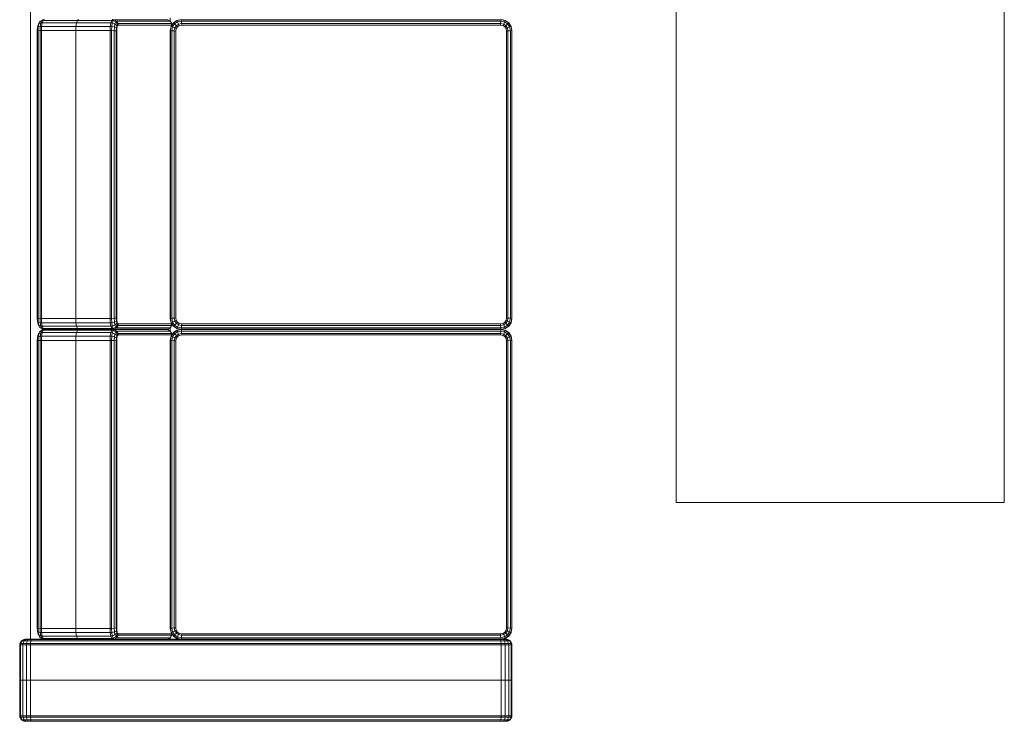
# Model space of a CAD drawing. Header units: millimetres. Extents: x 25471 to 48943, y 4737 to 38988.
# Tile 7 of 117: x 27434 to 29234, y 30554 to 31837. Entities that reach past the tile are written whole.
import ezdxf

# ---------------------------------------------------------------- set-up
doc = ezdxf.new("R2010")
doc.units = ezdxf.units.MM
doc.layers.add('I-FURN-____-OTLN', color=30, linetype='Continuous', lineweight=20)

# ---------------------------------------------------------------- blocks, each defined once
blk = doc.blocks.new('Прямая форма - V line-609748-В_Этаж 01_Водопровод')
at = {"layer": 'I-FURN-____-OTLN', "color": 9}
for p, q in [((-260, 1800), (-325, 1800)), ((-400, 1790), (-399.7, 1792.6)), ((-400, 1790), (-399.7, 1792.6)), ((-400, 1789.1), (-399.7, 1791.5)), ((-400, 1789.1), (-399.7, 1791.5)), ((-400, 1789.1), (-400, 1790)), ((-400, 1790), (-400, 1789.1)), ((-400, 1786.9), (-400, 1789.1)), ((-400, 1789.1), (-400, 1786.9)), ((-400, 1786.9), (-399.7, 1788.8)), ((-400, 1783.8), (-400, 1786.9)), ((-400, 1786.9), (-400, 1783.8)), ((-400, 1783.8), (-399.7, 1784.8)), ((-400, 1783.8), (-400, 1779)), ((-399.7, 1792.6), (-397.1, 1797.1)), ((-399.7, 1791.5), (-397.1, 1795.7)), ((-399.7, 1792.6), (-399.7, 1791.5)), ((-399.7, 1788.8), (-397.1, 1792)), ((-399.7, 1791.5), (-399.7, 1788.8)), ((-399.7, 1788.8), (-399.7, 1784.8)), ((-399.7, 1784.8), (-397.1, 1786.5)), ((-399.7, 1784.8), (-399.7, 1779.3)), ((-397.1, 1797.1), (-392.6, 1799.7)), ((-397.1, 1795.7), (-392.6, 1798.2)), ((-397.1, 1797.1), (-397.1, 1795.7)), ((-397.1, 1795.7), (-397.1, 1792)), ((-397.1, 1792), (-392.6, 1793.9)), ((-397.1, 1792), (-397.1, 1786.5)), ((-397.1, 1786.5), (-392.6, 1787.5)), ((-397.1, 1786.5), (-397.1, 1779.7)), ((-392.6, 1799.7), (-390, 1800)), ((-392.6, 1799.7), (-392.6, 1798.2)), ((-392.6, 1798.2), (-390, 1798.5)), ((-392.6, 1798.2), (-392.6, 1793.9)), ((-392.6, 1793.9), (-390, 1794.1)), ((-392.6, 1793.9), (-392.6, 1787.5)), ((-392.6, 1787.5), (-390, 1787.7)), ((-392.6, 1787.5), (-392.6, 1780)), ((-390, 1800), (-325, 1800)), ((-390, 1800), (-390, 1798.5)), ((-390, 1798.5), (-325, 1798.5)), ((-390, 1798.5), (-390, 1794.1)), ((-390, 1794.1), (-325, 1794.1)), ((-390, 1794.1), (-390, 1787.7)), ((-390, 1787.7), (-325, 1787.7)), ((-390, 1787.7), (-390, 1780)), ((-325, 1800), (-325, 1798.5)), ((-325, 1798.5), (-325, 1800)), ((-325, 1798.5), (-325, 1794.1)), ((-325, 1794.1), (-325, 1798.5)), ((-260, 1798.5), (-325, 1798.5)), ((-325, 1794.1), (-325, 1787.7)), ((-325, 1787.7), (-325, 1794.1)), ((-260, 1794.1), (-325, 1794.1)), ((-325, 1787.7), (-325, 1780)), ((-325, 1780), (-325, 1787.7)), ((-260, 1787.7), (-325, 1787.7)), ((-260, 1798.5), (-260, 1800)), ((-257.4, 1799.7), (-260, 1800)), ((-260, 1794.1), (-260, 1798.5)), ((-257.4, 1798.2), (-260, 1798.5)), ((-260, 1787.7), (-260, 1794.1)), ((-257.4, 1793.9), (-260, 1794.1)), ((-260, 1780), (-260, 1787.7)), ((-257.4, 1787.5), (-260, 1787.7)), ((-257.4, 1798.2), (-257.4, 1799.7)), ((-252.9, 1797.1), (-257.4, 1799.7)), ((-257.4, 1793.9), (-257.4, 1798.2)), ((-252.9, 1795.7), (-257.4, 1798.2)), ((-257.4, 1787.5), (-257.4, 1793.9)), ((-252.9, 1792), (-257.4, 1793.9)), ((-257.4, 1780), (-257.4, 1787.5)), ((-252.9, 1786.5), (-257.4, 1787.5)), ((-252.9, 1795.7), (-252.9, 1797.1)), ((-250.3, 1792.6), (-252.9, 1797.1)), ((-252.9, 1792), (-252.9, 1795.7)), ((-250.3, 1791.5), (-252.9, 1795.7)), ((-252.9, 1786.5), (-252.9, 1792)), ((-250.3, 1788.8), (-252.9, 1792)), ((-252.9, 1779.7), (-252.9, 1786.5)), ((-250.3, 1784.8), (-252.9, 1786.5)), ((-250.3, 1791.5), (-250.3, 1792.6)), ((-250, 1790), (-250.3, 1792.6)), ((-250, 1790), (-250.3, 1792.6)), ((-250.3, 1788.8), (-250.3, 1791.5)), ((-250, 1789.1), (-250.3, 1791.5)), ((-250, 1789.1), (-250.3, 1791.5)), ((-250.3, 1784.8), (-250.3, 1788.8)), ((-250, 1786.9), (-250.3, 1788.8)), ((-250.3, 1779.3), (-250.3, 1784.8)), ((-250, 1783.8), (-250.3, 1784.8)), ((-250, 1789.1), (-250, 1790)), ((-250, 1790), (-250, 1789.1)), ((-250, 1786.9), (-250, 1789.1)), ((-250, 1789.1), (-250, 1786.9)), ((-250, 1783.8), (-250, 1786.9)), ((-250, 1786.9), (-250, 1783.8)), ((-250, 1779), (-250, 1783.8)), ((-400, 1779), (-399.7, 1779.3)), ((-400, 1779), (-400, 921)), ((-399.7, 1779.3), (-397.1, 1779.7)), ((-399.7, 1779.3), (-399.7, 920.7)), ((-397.1, 1779.7), (-392.6, 1780)), ((-397.1, 1779.7), (-397.1, 920.3)), ((-392.6, 1780), (-390, 1780)), ((-392.6, 1780), (-392.6, 920)), ((-390, 1780), (-325, 1780)), ((-390, 1780), (-390, 920)), ((-325, 1780), (-325, 920)), ((-325, 920), (-325, 1780)), ((-260, 1780), (-325, 1780)), ((-260, 920), (-260, 1780)), ((-257.4, 1780), (-260, 1780)), ((-257.4, 920), (-257.4, 1780)), ((-252.9, 1779.7), (-257.4, 1780)), ((-252.9, 920.3), (-252.9, 1779.7)), ((-250.3, 1779.3), (-252.9, 1779.7)), ((-250.3, 920.7), (-250.3, 1779.3)), ((-250, 1779), (-250.3, 1779.3)), ((-250, 1780), (1450, 1780)), ((-250, 1755.2), (-250, 1779)), ((-241.5, 1765.7), (-245.7, 1763.7)), ((-242, 1765.1), (-245.7, 1763.7)), ((-242, 1765.1), (-243.9, 1761.3)), ((-238.8, 1766.8), (-242, 1765.1)), ((-236.5, 1766.1), (-242, 1765.1)), ((-238.8, 1766.8), (-241.5, 1765.7)), ((-234.8, 1767.5), (-238.8, 1766.8)), ((-236.5, 1766.1), (-237.5, 1762.4)), ((-234.8, 1767.5), (-236.5, 1766.1)), ((-229.7, 1766.4), (-236.5, 1766.1)), ((-229.3, 1767.8), (-234.8, 1767.5)), ((-229.7, 1766.4), (-230, 1762.8)), ((-229.3, 1767.8), (-229.7, 1766.4)), ((296.4, 1766.4), (-229.7, 1766.4)), ((295.9, 1767.8), (-229.3, 1767.8)), ((301.4, 1767.5), (295.9, 1767.8)), ((295.9, 1767.8), (296.4, 1766.4)), ((303.2, 1766.1), (296.4, 1766.4)), ((296.4, 1766.4), (296.6, 1762.8)), ((305.5, 1766.8), (301.4, 1767.5)), ((301.4, 1767.5), (303.2, 1766.1)), ((308.7, 1765.1), (303.2, 1766.1)), ((303.2, 1766.1), (304.2, 1762.4)), ((308.2, 1765.7), (305.5, 1766.8)), ((305.5, 1766.8), (308.7, 1765.1)), ((308.2, 1765.7), (312.4, 1763.7)), ((312.4, 1763.7), (308.7, 1765.1)), ((308.7, 1765.1), (310.6, 1761.3)), ((325.2, 1765.7), (320.9, 1763.7)), ((324.6, 1765.1), (320.9, 1763.7)), ((324.6, 1765.1), (322.8, 1761.3)), ((327.9, 1766.8), (324.6, 1765.1)), ((330.2, 1766.1), (324.6, 1765.1)), ((327.9, 1766.8), (325.2, 1765.7)), ((331.9, 1767.5), (327.9, 1766.8)), ((330.2, 1766.1), (329.1, 1762.4)), ((331.9, 1767.5), (330.2, 1766.1)), ((337, 1766.4), (330.2, 1766.1)), ((337.4, 1767.8), (331.9, 1767.5)), ((337, 1766.4), (336.7, 1762.8)), ((337.4, 1767.8), (337, 1766.4)), ((863, 1766.4), (337, 1766.4)), ((862.6, 1767.8), (337.4, 1767.8)), ((868.1, 1767.5), (862.6, 1767.8)), ((862.6, 1767.8), (863, 1766.4)), ((869.8, 1766.1), (863, 1766.4)), ((863, 1766.4), (863.3, 1762.8)), ((872.1, 1766.8), (868.1, 1767.5)), ((868.1, 1767.5), (869.8, 1766.1)), ((875.4, 1765.1), (869.8, 1766.1)), ((869.8, 1766.1), (870.9, 1762.4)), ((874.8, 1765.7), (872.1, 1766.8)), ((872.1, 1766.8), (875.4, 1765.1)), ((874.8, 1765.7), (879.1, 1763.7)), ((879.1, 1763.7), (875.4, 1765.1)), ((875.4, 1765.1), (877.2, 1761.3)), ((-249.7, 1757.7), (-250, 1755.2)), ((-248.5, 1757.1), (-250, 1755.2)), ((-250, 1755.2), (-250, 1692.4)), ((-247.1, 1761.9), (-249.7, 1757.7)), ((-248.2, 1759.6), (-249.7, 1757.7)), ((-248.2, 1759.6), (-248.5, 1757.1)), ((-244.1, 1758.8), (-248.5, 1757.1)), ((-248.5, 1757.1), (-248.5, 1694.4)), ((-245.7, 1763.7), (-248.2, 1759.6)), ((-243.9, 1761.3), (-248.2, 1759.6)), ((-245.7, 1763.7), (-247.1, 1761.9)), ((-243.9, 1761.3), (-244.1, 1758.8)), ((-237.7, 1759.9), (-244.1, 1758.8)), ((-244.1, 1758.8), (-244.1, 1696)), ((-237.5, 1762.4), (-243.9, 1761.3)), ((-237.5, 1762.4), (-237.7, 1759.9)), ((-230, 1760.3), (-237.7, 1759.9)), ((-237.7, 1759.9), (-237.7, 1697.2)), ((-230, 1762.8), (-237.5, 1762.4)), ((296.6, 1762.8), (-230, 1762.8)), ((-230, 1762.8), (-230, 1760.3)), ((296.7, 1760.3), (-230, 1760.3)), ((-230, 1760.3), (-230, 1697.6)), ((304.2, 1762.4), (296.6, 1762.8)), ((296.6, 1762.8), (296.7, 1760.3)), ((304.3, 1759.9), (296.7, 1760.3)), ((296.7, 1760.3), (296.7, 1697.6)), ((310.6, 1761.3), (304.2, 1762.4)), ((304.2, 1762.4), (304.3, 1759.9)), ((310.8, 1758.8), (304.3, 1759.9)), ((304.3, 1759.9), (304.3, 1697.2)), ((314.8, 1759.6), (310.6, 1761.3)), ((310.6, 1761.3), (310.8, 1758.8)), ((315.1, 1757.1), (310.8, 1758.8)), ((310.8, 1758.8), (310.8, 1696)), ((313.7, 1761.9), (312.4, 1763.7)), ((312.4, 1763.7), (314.8, 1759.6)), ((313.7, 1761.9), (316.3, 1757.7)), ((316.3, 1757.7), (314.8, 1759.6)), ((314.8, 1759.6), (315.1, 1757.1)), ((316.7, 1755.2), (315.1, 1757.1)), ((315.1, 1757.1), (315.1, 1694.4)), ((316.3, 1757.7), (316.7, 1755.2)), ((317, 1757.7), (316.7, 1755.2)), ((318.2, 1757.1), (316.7, 1755.2)), ((316.7, 1755.2), (316.7, 1692.4)), ((316.7, 1755.2), (316.7, 1692.4)), ((319.6, 1761.9), (317, 1757.7)), ((318.5, 1759.6), (317, 1757.7)), ((318.5, 1759.6), (318.2, 1757.1)), ((322.5, 1758.8), (318.2, 1757.1)), ((318.2, 1757.1), (318.2, 1694.4)), ((320.9, 1763.7), (318.5, 1759.6)), ((322.8, 1761.3), (318.5, 1759.6)), ((320.9, 1763.7), (319.6, 1761.9)), ((322.8, 1761.3), (322.5, 1758.8)), ((329, 1759.9), (322.5, 1758.8)), ((322.5, 1758.8), (322.5, 1696)), ((329.1, 1762.4), (322.8, 1761.3)), ((329.1, 1762.4), (329, 1759.9)), ((336.7, 1760.3), (329, 1759.9)), ((329, 1759.9), (329, 1697.2)), ((336.7, 1762.8), (329.1, 1762.4)), ((863.3, 1762.8), (336.7, 1762.8)), ((336.7, 1762.8), (336.7, 1760.3)), ((863.3, 1760.3), (336.7, 1760.3)), ((336.7, 1760.3), (336.7, 1697.6)), ((870.9, 1762.4), (863.3, 1762.8)), ((863.3, 1762.8), (863.3, 1760.3)), ((871, 1759.9), (863.3, 1760.3)), ((863.3, 1760.3), (863.3, 1697.6)), ((877.2, 1761.3), (870.9, 1762.4)), ((870.9, 1762.4), (871, 1759.9)), ((877.5, 1758.8), (871, 1759.9)), ((871, 1759.9), (871, 1697.2)), ((881.5, 1759.6), (877.2, 1761.3)), ((877.2, 1761.3), (877.5, 1758.8)), ((881.8, 1757.1), (877.5, 1758.8)), ((877.5, 1758.8), (877.5, 1696)), ((880.4, 1761.9), (879.1, 1763.7)), ((879.1, 1763.7), (881.5, 1759.6)), ((880.4, 1761.9), (883, 1757.7)), ((883, 1757.7), (881.5, 1759.6)), ((881.5, 1759.6), (881.8, 1757.1)), ((883.3, 1755.2), (881.8, 1757.1)), ((881.8, 1757.1), (881.8, 1694.4)), ((883, 1757.7), (883.3, 1755.2)), ((-248.5, 1694.4), (-250, 1692.4)), ((-250, 1692.4), (-248.5, 1694.4)), ((-250, 1629.6), (-250, 1692.4)), ((-244.1, 1696), (-248.5, 1694.4)), ((-248.5, 1694.4), (-244.1, 1696)), ((-248.5, 1631.6), (-248.5, 1694.4)), ((-237.7, 1697.2), (-244.1, 1696)), ((-244.1, 1696), (-237.7, 1697.2)), ((-244.1, 1633.3), (-244.1, 1696)), ((-230, 1697.6), (-237.7, 1697.2)), ((-237.7, 1697.2), (-230, 1697.6)), ((-237.7, 1634.4), (-237.7, 1697.2)), ((296.7, 1697.6), (-230, 1697.6)), ((-230, 1697.6), (296.7, 1697.6)), ((-230, 1634.8), (-230, 1697.6)), ((304.3, 1697.2), (296.7, 1697.6)), ((296.7, 1697.6), (304.3, 1697.2)), ((296.7, 1634.8), (296.7, 1697.6)), ((310.8, 1696), (304.3, 1697.2)), ((304.3, 1697.2), (310.8, 1696)), ((304.3, 1634.4), (304.3, 1697.2)), ((315.1, 1694.4), (310.8, 1696)), ((310.8, 1696), (315.1, 1694.4)), ((310.8, 1633.3), (310.8, 1696)), ((316.7, 1692.4), (315.1, 1694.4)), ((315.1, 1694.4), (316.7, 1692.4)), ((315.1, 1631.6), (315.1, 1694.4)), ((316.7, 1692.4), (318.2, 1694.4)), ((318.2, 1694.4), (316.7, 1692.4)), ((316.7, 1629.6), (316.7, 1692.4)), ((316.7, 1629.6), (316.7, 1692.4)), ((318.2, 1694.4), (322.5, 1696)), ((322.5, 1696), (318.2, 1694.4)), ((318.2, 1631.6), (318.2, 1694.4)), ((322.5, 1696), (329, 1697.2)), ((329, 1697.2), (322.5, 1696)), ((322.5, 1633.3), (322.5, 1696)), ((329, 1697.2), (336.7, 1697.6)), ((336.7, 1697.6), (329, 1697.2)), ((329, 1634.4), (329, 1697.2)), ((336.7, 1697.6), (863.3, 1697.6)), ((336.7, 1634.8), (336.7, 1697.6)), ((863.3, 1697.6), (336.7, 1697.6)), ((863.3, 1697.6), (871, 1697.2)), ((863.3, 1634.8), (863.3, 1697.6)), ((871, 1697.2), (863.3, 1697.6)), ((871, 1697.2), (877.5, 1696)), ((871, 1634.4), (871, 1697.2)), ((877.5, 1696), (871, 1697.2)), ((877.5, 1696), (881.8, 1694.4)), ((877.5, 1633.3), (877.5, 1696)), ((881.8, 1694.4), (877.5, 1696)), ((881.8, 1694.4), (883.3, 1692.4)), ((881.8, 1631.6), (881.8, 1694.4)), ((883.3, 1692.4), (881.8, 1694.4)), ((-250, 1629.6), (-248.5, 1631.6)), ((-250, 1578), (-250, 1629.6)), ((-249.7, 1627.1), (-250, 1629.6)), ((-249.7, 1627.1), (-248.2, 1629)), ((-249.7, 1529.4), (-249.7, 1627.1)), ((-247.1, 1622.7), (-249.7, 1627.1)), ((-248.5, 1631.6), (-244.1, 1633.3)), ((-248.2, 1629), (-248.5, 1631.6)), ((-248.2, 1629), (-243.9, 1630.7)), ((-245.7, 1624.4), (-248.2, 1629)), ((-247.1, 1622.7), (-245.7, 1624.4)), ((-247.1, 1525.1), (-247.1, 1622.7)), ((-242.6, 1620.1), (-247.1, 1622.7)), ((-245.7, 1624.4), (-242, 1625.9)), ((-241.5, 1621.5), (-245.7, 1624.4)), ((-244.1, 1633.3), (-237.7, 1634.4)), ((-243.9, 1630.7), (-244.1, 1633.3)), ((-243.9, 1630.7), (-237.5, 1631.8)), ((-242, 1625.9), (-243.9, 1630.7)), ((-242.6, 1620.1), (-241.5, 1621.5)), ((-242.6, 1522.7), (-242.6, 1620.1)), ((-240, 1619.7), (-242.6, 1620.1)), ((-242, 1625.9), (-236.5, 1626.8)), ((-238.8, 1622.5), (-242, 1625.9)), ((-241.5, 1621.5), (-238.8, 1622.5)), ((-239.1, 1620.9), (-241.5, 1621.5)), ((-240, 1619.7), (-239.1, 1620.9)), ((-239.1, 1620.9), (-236.9, 1621.7)), ((-238.8, 1622.5), (-234.8, 1623.2)), ((-236.9, 1621.7), (-238.8, 1622.5)), ((-237.7, 1634.4), (-230, 1634.8)), ((-237.5, 1631.8), (-237.7, 1634.4)), ((-237.5, 1631.8), (-230, 1632.2)), ((-236.5, 1626.8), (-237.5, 1631.8)), ((-236.9, 1621.7), (-233.8, 1622.3)), ((-236.5, 1626.8), (-229.7, 1627.2)), ((-234.8, 1623.2), (-236.5, 1626.8)), ((-234.8, 1623.2), (-229.3, 1623.5)), ((-233.8, 1622.3), (-234.8, 1623.2)), ((-233.8, 1622.3), (-229, 1622.5)), ((-230, 1634.8), (296.7, 1634.8)), ((-230, 1632.2), (-230, 1634.8)), ((-230, 1632.2), (296.6, 1632.2)), ((-229.7, 1627.2), (-230, 1632.2)), ((-229.7, 1627.2), (296.4, 1627.2)), ((-229.3, 1623.5), (-229.7, 1627.2)), ((-229.3, 1623.5), (295.9, 1623.5)), ((-229, 1622.5), (-229.3, 1623.5)), ((-229, 1622.5), (295.7, 1622.5)), ((295.7, 1622.5), (295.9, 1623.5)), ((295.7, 1622.5), (300.4, 1622.3)), ((295.9, 1623.5), (296.4, 1627.2)), ((295.9, 1623.5), (301.4, 1623.2)), ((296.4, 1627.2), (296.6, 1632.2)), ((296.4, 1627.2), (303.2, 1626.8)), ((296.6, 1632.2), (296.7, 1634.8)), ((296.6, 1632.2), (304.2, 1631.8)), ((296.7, 1634.8), (304.3, 1634.4)), ((300.4, 1622.3), (301.4, 1623.2)), ((300.4, 1622.3), (303.6, 1621.7)), ((301.4, 1623.2), (303.2, 1626.8)), ((301.4, 1623.2), (305.5, 1622.5)), ((303.2, 1626.8), (304.2, 1631.8)), ((303.2, 1626.8), (308.7, 1625.9)), ((303.6, 1621.7), (305.5, 1622.5)), ((303.6, 1621.7), (305.7, 1620.9)), ((304.2, 1631.8), (304.3, 1634.4)), ((304.2, 1631.8), (310.6, 1630.7)), ((304.3, 1634.4), (310.8, 1633.3)), ((305.5, 1622.5), (308.7, 1625.9)), ((305.5, 1622.5), (308.2, 1621.5)), ((305.7, 1620.9), (308.2, 1621.5)), ((305.7, 1620.9), (306.7, 1619.7)), ((306.7, 1619.7), (309.3, 1620.1)), ((308.2, 1621.5), (312.4, 1624.4)), ((308.2, 1621.5), (309.3, 1620.1)), ((308.7, 1625.9), (310.6, 1630.7)), ((308.7, 1625.9), (312.4, 1624.4)), ((309.3, 1620.1), (313.7, 1622.7)), ((309.3, 1620.1), (309.3, 1522.7)), ((310.6, 1630.7), (310.8, 1633.3)), ((310.6, 1630.7), (314.8, 1629)), ((310.8, 1633.3), (315.1, 1631.6)), ((312.4, 1624.4), (314.8, 1629)), ((312.4, 1624.4), (313.7, 1622.7)), ((313.7, 1622.7), (316.3, 1627.1)), ((313.7, 1622.7), (313.7, 1525.1)), ((314.8, 1629), (315.1, 1631.6)), ((314.8, 1629), (316.3, 1627.1)), ((315.1, 1631.6), (316.7, 1629.6)), ((316.3, 1627.1), (316.7, 1629.6)), ((316.3, 1627.1), (316.3, 1529.4)), ((316.7, 1629.6), (318.2, 1631.6)), ((316.7, 1531.9), (316.7, 1629.6)), ((317, 1627.1), (316.7, 1629.6)), ((316.7, 1629.6), (316.7, 1531.9)), ((317, 1627.1), (318.5, 1629)), ((317, 1529.4), (317, 1627.1)), ((319.6, 1622.7), (317, 1627.1)), ((318.2, 1631.6), (322.5, 1633.3)), ((318.5, 1629), (318.2, 1631.6)), ((318.5, 1629), (322.8, 1630.7)), ((320.9, 1624.4), (318.5, 1629)), ((319.6, 1622.7), (320.9, 1624.4)), ((319.6, 1525.1), (319.6, 1622.7)), ((324.1, 1620.1), (319.6, 1622.7)), ((320.9, 1624.4), (324.6, 1625.9)), ((325.2, 1621.5), (320.9, 1624.4)), ((322.5, 1633.3), (329, 1634.4)), ((322.8, 1630.7), (322.5, 1633.3)), ((322.8, 1630.7), (329.1, 1631.8)), ((324.6, 1625.9), (322.8, 1630.7)), ((324.1, 1620.1), (325.2, 1621.5)), ((324.1, 1522.7), (324.1, 1620.1)), ((326.7, 1619.7), (324.1, 1620.1)), ((324.6, 1625.9), (330.2, 1626.8)), ((327.9, 1622.5), (324.6, 1625.9)), ((325.2, 1621.5), (327.9, 1622.5)), ((327.6, 1620.9), (325.2, 1621.5)), ((326.7, 1619.7), (327.6, 1620.9)), ((327.6, 1620.9), (329.7, 1621.7)), ((327.9, 1622.5), (331.9, 1623.2)), ((329.7, 1621.7), (327.9, 1622.5)), ((329, 1634.4), (336.7, 1634.8)), ((329.1, 1631.8), (329, 1634.4)), ((329.1, 1631.8), (336.7, 1632.2)), ((330.2, 1626.8), (329.1, 1631.8)), ((329.7, 1621.7), (332.9, 1622.3)), ((330.2, 1626.8), (337, 1627.2)), ((331.9, 1623.2), (330.2, 1626.8)), ((331.9, 1623.2), (337.4, 1623.5)), ((332.9, 1622.3), (331.9, 1623.2)), ((332.9, 1622.3), (337.7, 1622.5)), ((336.7, 1634.8), (863.3, 1634.8)), ((336.7, 1632.2), (336.7, 1634.8)), ((336.7, 1632.2), (863.3, 1632.2)), ((337, 1627.2), (336.7, 1632.2)), ((337, 1627.2), (863, 1627.2)), ((337.4, 1623.5), (337, 1627.2)), ((337.4, 1623.5), (862.6, 1623.5)), ((337.7, 1622.5), (337.4, 1623.5)), ((337.7, 1622.5), (862.3, 1622.5)), ((862.3, 1622.5), (862.6, 1623.5)), ((862.3, 1622.5), (867.1, 1622.3)), ((862.6, 1623.5), (863, 1627.2)), ((862.6, 1623.5), (868.1, 1623.2)), ((863, 1627.2), (863.3, 1632.2)), ((863, 1627.2), (869.8, 1626.8)), ((863.3, 1634.8), (871, 1634.4)), ((863.3, 1632.2), (863.3, 1634.8)), ((863.3, 1632.2), (870.9, 1631.8)), ((867.1, 1622.3), (868.1, 1623.2)), ((867.1, 1622.3), (870.3, 1621.7)), ((868.1, 1623.2), (869.8, 1626.8)), ((868.1, 1623.2), (872.1, 1622.5)), ((869.8, 1626.8), (870.9, 1631.8)), ((869.8, 1626.8), (875.4, 1625.9)), ((870.3, 1621.7), (872.1, 1622.5)), ((870.3, 1621.7), (872.4, 1620.9)), ((870.9, 1631.8), (871, 1634.4)), ((870.9, 1631.8), (877.2, 1630.7)), ((871, 1634.4), (877.5, 1633.3)), ((872.1, 1622.5), (875.4, 1625.9)), ((872.1, 1622.5), (874.8, 1621.5)), ((872.4, 1620.9), (874.8, 1621.5)), ((872.4, 1620.9), (873.3, 1619.7)), ((873.3, 1619.7), (875.9, 1620.1)), ((874.8, 1621.5), (879.1, 1624.4)), ((874.8, 1621.5), (875.9, 1620.1)), ((875.4, 1625.9), (877.2, 1630.7)), ((875.4, 1625.9), (879.1, 1624.4)), ((875.9, 1620.1), (880.4, 1622.7)), ((875.9, 1620.1), (875.9, 1522.7)), ((877.2, 1630.7), (877.5, 1633.3)), ((877.2, 1630.7), (881.5, 1629)), ((877.5, 1633.3), (881.8, 1631.6)), ((879.1, 1624.4), (881.5, 1629)), ((879.1, 1624.4), (880.4, 1622.7)), ((880.4, 1622.7), (883, 1627.1)), ((880.4, 1622.7), (880.4, 1525.1)), ((881.5, 1629), (881.8, 1631.6)), ((881.5, 1629), (883, 1627.1)), ((881.8, 1631.6), (883.3, 1629.6)), ((883, 1627.1), (883.3, 1629.6)), ((883, 1627.1), (883, 1529.4)), ((-240, 1522.5), (-240, 1619.7)), ((306.7, 1619.7), (306.7, 1522.5)), ((326.7, 1522.5), (326.7, 1619.7)), ((873.3, 1619.7), (873.3, 1522.5)), ((-250, 921), (-250, 1578)), ((-250, 1531.9), (-249.7, 1529.4)), ((316.3, 1529.4), (316.7, 1531.9)), ((316.7, 1531.9), (317, 1529.4)), ((883, 1529.4), (883.3, 1531.9)), ((-246.8, 1524.7), (-250, 1524.7)), ((-250, 1504.7), (-248.5, 1512.4)), ((-249.7, 1529.4), (-247.1, 1525.1)), ((-249.7, 1504.7), (-248.2, 1512.3)), ((-248.5, 1512.4), (-244.1, 1518.9)), ((-248.2, 1512.3), (-248.5, 1512.4)), ((-248.2, 1512.3), (-243.9, 1518.6)), ((-245.7, 1511.2), (-248.2, 1512.3)), ((-245.7, 1523.4), (-247.1, 1525.1)), ((-247.1, 1525.1), (-242.6, 1522.7)), ((-241.5, 1521.3), (-245.7, 1523.4)), ((-245.7, 1511.2), (-242, 1516.8)), ((-244.1, 1518.9), (-237.7, 1523.2)), ((-243.9, 1518.6), (-244.1, 1518.9)), ((-243.9, 1518.6), (-237.5, 1522.9)), ((-242, 1516.8), (-243.9, 1518.6)), ((-241.5, 1521.3), (-242.6, 1522.7)), ((-242.6, 1522.7), (-240, 1522.5)), ((-242, 1516.8), (-236.5, 1520.5)), ((-238.8, 1513.5), (-242, 1516.8)), ((-240.9, 1521.1), (-241.5, 1521.3)), ((-240.5, 1521.3), (-241.5, 1521.3)), ((-241.5, 1509.5), (-238.8, 1513.5)), ((-238.8, 1513.5), (-234.8, 1516.2)), ((-236.9, 1511.7), (-238.8, 1513.5)), ((-237.7, 1523.2), (-230, 1524.7)), ((-237.5, 1522.9), (-237.7, 1523.2)), ((-237.5, 1522.9), (-230, 1524.4)), ((-236.5, 1520.5), (-237.5, 1522.9)), ((-236.9, 1511.7), (-233.8, 1513.8)), ((-236.5, 1520.5), (-229.7, 1521.8)), ((-234.8, 1516.2), (-236.5, 1520.5)), ((-234.8, 1516.2), (-229.3, 1517.3)), ((-233.8, 1513.8), (-234.8, 1516.2)), ((-233.8, 1513.8), (-229, 1514.7)), ((-230, 1524.7), (296.7, 1524.7)), ((-230, 1524.4), (-230, 1524.7)), ((-230, 1524.4), (296.6, 1524.4)), ((-229.7, 1521.8), (-230, 1524.4)), ((-229.7, 1521.8), (296.4, 1521.8)), ((-229.3, 1517.3), (-229.7, 1521.8)), ((-229.3, 1517.3), (295.9, 1517.3)), ((-229, 1514.7), (-229.3, 1517.3)), ((-229, 1514.7), (295.7, 1514.7)), ((295.7, 1514.7), (295.9, 1517.3)), ((295.7, 1514.7), (300.4, 1513.8)), ((295.9, 1517.3), (296.4, 1521.8)), ((295.9, 1517.3), (301.4, 1516.2)), ((296.4, 1521.8), (296.6, 1524.4)), ((296.4, 1521.8), (303.2, 1520.5)), ((296.6, 1524.4), (296.7, 1524.7)), ((296.6, 1524.4), (304.2, 1522.9)), ((296.7, 1524.7), (304.3, 1523.2)), ((300.4, 1513.8), (301.4, 1516.2)), ((300.4, 1513.8), (303.6, 1511.7)), ((301.4, 1516.2), (303.2, 1520.5)), ((301.4, 1516.2), (305.5, 1513.5)), ((303.2, 1520.5), (304.2, 1522.9)), ((303.2, 1520.5), (308.7, 1516.8)), ((303.6, 1511.7), (305.5, 1513.5)), ((304.2, 1522.9), (304.3, 1523.2)), ((304.2, 1522.9), (310.6, 1518.6)), ((304.3, 1523.2), (310.8, 1518.9)), ((305.5, 1513.5), (308.7, 1516.8)), ((305.5, 1513.5), (308.2, 1509.5)), ((306.7, 1522.5), (309.3, 1522.7)), ((307.2, 1521.3), (308.2, 1521.3)), ((308.2, 1521.3), (307.5, 1521.1)), ((308.2, 1521.3), (312.4, 1523.4)), ((309.3, 1522.7), (308.2, 1521.3)), ((308.7, 1516.8), (310.6, 1518.6)), ((308.7, 1516.8), (312.4, 1511.2)), ((309.3, 1522.7), (313.7, 1525.1)), ((310.6, 1518.6), (310.8, 1518.9)), ((310.6, 1518.6), (314.8, 1512.3)), ((310.8, 1518.9), (315.1, 1512.4)), ((313.7, 1525.1), (312.4, 1523.4)), ((312.4, 1511.2), (314.8, 1512.3)), ((319.9, 1524.7), (313.4, 1524.7)), ((313.7, 1525.1), (316.3, 1529.4)), ((314.8, 1512.3), (315.1, 1512.4)), ((314.8, 1512.3), (316.3, 1504.7)), ((315.1, 1512.4), (316.7, 1504.7)), ((316.7, 1504.7), (318.2, 1512.4)), ((317, 1529.4), (319.6, 1525.1)), ((317, 1504.7), (318.5, 1512.3)), ((318.2, 1512.4), (322.5, 1518.9)), ((318.5, 1512.3), (318.2, 1512.4)), ((318.5, 1512.3), (322.8, 1518.6)), ((320.9, 1511.2), (318.5, 1512.3)), ((320.9, 1523.4), (319.6, 1525.1)), ((319.6, 1525.1), (324.1, 1522.7)), ((325.2, 1521.3), (320.9, 1523.4)), ((320.9, 1511.2), (324.6, 1516.8)), ((322.5, 1518.9), (329, 1523.2)), ((322.8, 1518.6), (322.5, 1518.9)), ((322.8, 1518.6), (329.1, 1522.9)), ((324.6, 1516.8), (322.8, 1518.6)), ((325.2, 1521.3), (324.1, 1522.7)), ((324.1, 1522.7), (326.7, 1522.5)), ((324.6, 1516.8), (330.2, 1520.5)), ((327.9, 1513.5), (324.6, 1516.8)), ((325.8, 1521.1), (325.2, 1521.3)), ((326.1, 1521.3), (325.2, 1521.3)), ((325.2, 1509.5), (327.9, 1513.5)), ((327.9, 1513.5), (331.9, 1516.2)), ((329.7, 1511.7), (327.9, 1513.5)), ((329, 1523.2), (336.7, 1524.7)), ((329.1, 1522.9), (329, 1523.2)), ((329.1, 1522.9), (336.7, 1524.4)), ((330.2, 1520.5), (329.1, 1522.9)), ((329.7, 1511.7), (332.9, 1513.8)), ((330.2, 1520.5), (337, 1521.8)), ((331.9, 1516.2), (330.2, 1520.5)), ((331.9, 1516.2), (337.4, 1517.3)), ((332.9, 1513.8), (331.9, 1516.2)), ((332.9, 1513.8), (337.7, 1514.7)), ((336.7, 1524.7), (863.3, 1524.7)), ((336.7, 1524.4), (336.7, 1524.7)), ((336.7, 1524.4), (863.3, 1524.4)), ((337, 1521.8), (336.7, 1524.4)), ((337, 1521.8), (863, 1521.8)), ((337.4, 1517.3), (337, 1521.8)), ((337.4, 1517.3), (862.6, 1517.3)), ((337.7, 1514.7), (337.4, 1517.3)), ((337.7, 1514.7), (862.3, 1514.7)), ((862.3, 1514.7), (862.6, 1517.3)), ((862.3, 1514.7), (867.1, 1513.8)), ((862.6, 1517.3), (863, 1521.8)), ((862.6, 1517.3), (868.1, 1516.2)), ((863, 1521.8), (863.3, 1524.4)), ((863, 1521.8), (869.8, 1520.5)), ((863.3, 1524.7), (871, 1523.2)), ((863.3, 1524.4), (863.3, 1524.7)), ((863.3, 1524.4), (870.9, 1522.9)), ((867.1, 1513.8), (868.1, 1516.2)), ((867.1, 1513.8), (870.3, 1511.7)), ((868.1, 1516.2), (869.8, 1520.5)), ((868.1, 1516.2), (872.1, 1513.5)), ((869.8, 1520.5), (870.9, 1522.9)), ((869.8, 1520.5), (875.4, 1516.8)), ((870.3, 1511.7), (872.1, 1513.5)), ((870.9, 1522.9), (871, 1523.2)), ((870.9, 1522.9), (877.2, 1518.6)), ((871, 1523.2), (877.5, 1518.9)), ((872.1, 1513.5), (875.4, 1516.8)), ((872.1, 1513.5), (874.8, 1509.5)), ((873.3, 1522.5), (875.9, 1522.7)), ((873.9, 1521.3), (874.8, 1521.3)), ((874.8, 1521.3), (874.2, 1521.1)), ((874.8, 1521.3), (879.1, 1523.4)), ((875.9, 1522.7), (874.8, 1521.3)), ((875.4, 1516.8), (877.2, 1518.6)), ((875.4, 1516.8), (879.1, 1511.2)), ((875.9, 1522.7), (880.4, 1525.1)), ((877.2, 1518.6), (877.5, 1518.9)), ((877.2, 1518.6), (881.5, 1512.3)), ((877.5, 1518.9), (881.8, 1512.4)), ((880.4, 1525.1), (879.1, 1523.4)), ((879.1, 1511.2), (881.5, 1512.3)), ((886.6, 1524.7), (880.1, 1524.7)), ((880.4, 1525.1), (883, 1529.4)), ((881.5, 1512.3), (881.8, 1512.4)), ((881.5, 1512.3), (883, 1504.7)), ((881.8, 1512.4), (883.3, 1504.7)), ((-249.7, 1504.7), (-250, 1504.7)), ((-249.7, 920), (-249.7, 1504.7)), ((-247.1, 1504.4), (-249.7, 1504.7)), ((-247.1, 1504.4), (-245.7, 1511.2)), ((-247.1, 920.3), (-247.1, 1504.4)), ((-242.6, 1504), (-247.1, 1504.4)), ((-241.5, 1509.5), (-245.7, 1511.2)), ((-242.6, 1504), (-241.5, 1509.5)), ((-242.6, 920.7), (-242.6, 1504)), ((-240, 1503.8), (-242.6, 1504)), ((-239.1, 1508.5), (-241.5, 1509.5)), ((-240, 1503.8), (-239.1, 1508.5)), ((-240, 921), (-240, 1503.8)), ((-239.1, 1508.5), (-236.9, 1511.7)), ((303.6, 1511.7), (305.7, 1508.5)), ((305.7, 1508.5), (308.2, 1509.5)), ((305.7, 1508.5), (306.7, 1503.8)), ((306.7, 1503.8), (309.3, 1504)), ((306.7, 1503.8), (306.7, 921)), ((308.2, 1509.5), (312.4, 1511.2)), ((308.2, 1509.5), (309.3, 1504)), ((309.3, 1504), (313.7, 1504.4)), ((309.3, 1504), (309.3, 920.7)), ((312.4, 1511.2), (313.7, 1504.4)), ((313.7, 1504.4), (316.3, 1504.7)), ((313.7, 1504.4), (313.7, 920.3)), ((316.3, 1504.7), (316.7, 1504.7)), ((316.3, 1504.7), (316.3, 920)), ((316.7, 1504.7), (316.7, 920)), ((316.7, 920), (316.7, 1504.7)), ((317, 1504.7), (316.7, 1504.7)), ((317, 920), (317, 1504.7)), ((319.6, 1504.4), (317, 1504.7)), ((319.6, 1504.4), (320.9, 1511.2)), ((319.6, 920.3), (319.6, 1504.4)), ((324.1, 1504), (319.6, 1504.4)), ((325.2, 1509.5), (320.9, 1511.2)), ((324.1, 1504), (325.2, 1509.5)), ((324.1, 920.7), (324.1, 1504)), ((326.7, 1503.8), (324.1, 1504)), ((327.6, 1508.5), (325.2, 1509.5)), ((326.7, 1503.8), (327.6, 1508.5)), ((326.7, 921), (326.7, 1503.8)), ((327.6, 1508.5), (329.7, 1511.7)), ((870.3, 1511.7), (872.4, 1508.5)), ((872.4, 1508.5), (874.8, 1509.5)), ((872.4, 1508.5), (873.3, 1503.8)), ((873.3, 1503.8), (875.9, 1504)), ((873.3, 1503.8), (873.3, 921)), ((874.8, 1509.5), (879.1, 1511.2)), ((874.8, 1509.5), (875.9, 1504)), ((875.9, 1504), (880.4, 1504.4)), ((875.9, 1504), (875.9, 920.7)), ((879.1, 1511.2), (880.4, 1504.4)), ((880.4, 1504.4), (883, 1504.7)), ((880.4, 1504.4), (880.4, 920.3)), ((883, 1504.7), (883.3, 1504.7)), ((883, 1504.7), (883, 920)), ((-400, 921), (-399.7, 920.7)), ((-400, 921), (-400, 916.2)), ((-399.7, 920.7), (-397.1, 920.3)), ((-399.7, 920.7), (-399.7, 915.2)), ((-397.1, 920.3), (-392.6, 920)), ((-397.1, 920.3), (-397.1, 913.5)), ((-392.6, 920), (-390, 920)), ((-392.6, 920), (-392.6, 912.5)), ((-390, 920), (-325, 920)), ((-390, 920), (-390, 912.3)), ((-325, 920), (-325, 912.3)), ((-325, 912.3), (-325, 920)), ((-260, 920), (-325, 920)), ((-260, 912.3), (-260, 920)), ((-257.4, 920), (-260, 920)), ((-252.9, 920.3), (-257.4, 920)), ((-257.4, 912.5), (-257.4, 920)), ((-250.3, 920.7), (-252.9, 920.3)), ((-252.9, 913.5), (-252.9, 920.3)), ((-250, 921), (-250.3, 920.7)), ((-250.3, 915.2), (-250.3, 920.7)), ((-250, 916.2), (-250, 921)), ((-248.5, 912.3), (-250, 920)), ((-250, 920), (-249.7, 920)), ((-249.7, 920), (-247.1, 920.3)), ((-248.2, 912.5), (-249.7, 920)), ((-247.1, 920.3), (-242.6, 920.7)), ((-245.7, 913.5), (-247.1, 920.3)), ((-242.6, 920.7), (-240, 921)), ((-241.5, 915.2), (-242.6, 920.7)), ((-239.1, 916.2), (-240, 921)), ((306.7, 921), (305.7, 916.2)), ((306.7, 921), (309.3, 920.7)), ((309.3, 920.7), (308.2, 915.2)), ((309.3, 920.7), (313.7, 920.3)), ((313.7, 920.3), (312.4, 913.5)), ((313.7, 920.3), (316.3, 920)), ((316.3, 920), (314.8, 912.5)), ((316.7, 920), (315.1, 912.3)), ((316.3, 920), (316.7, 920)), ((318.2, 912.3), (316.7, 920)), ((316.7, 920), (317, 920)), ((317, 920), (319.6, 920.3)), ((318.5, 912.5), (317, 920)), ((319.6, 920.3), (324.1, 920.7)), ((320.9, 913.5), (319.6, 920.3)), ((324.1, 920.7), (326.7, 921)), ((325.2, 915.2), (324.1, 920.7)), ((327.6, 916.2), (326.7, 921)), ((873.3, 921), (872.4, 916.2)), ((873.3, 921), (875.9, 920.7)), ((875.9, 920.7), (874.8, 915.2)), ((875.9, 920.7), (880.4, 920.3)), ((880.4, 920.3), (879.1, 913.5)), ((880.4, 920.3), (883, 920)), ((883, 920), (881.5, 912.5)), ((883.3, 920), (881.8, 912.3)), ((883, 920), (883.3, 920)), ((-400, 916.2), (-399.7, 915.2)), ((-400, 916.2), (-400, 913.1)), ((-400, 913.1), (-400, 916.2)), ((-400, 913.1), (-399.7, 911.2)), ((-400, 913.1), (-400, 910.9)), ((-400, 910.9), (-400, 913.1)), ((-400, 910.9), (-399.7, 908.5)), ((-400, 910.9), (-400, 910)), ((-400, 910), (-400, 910.9)), ((-400, 910.9), (-399.7, 908.5)), ((-400, 910), (-399.7, 907.4)), ((-400, 910), (-399.7, 907.4)), ((-399.7, 915.2), (-397.1, 913.5)), ((-399.7, 915.2), (-399.7, 911.2)), ((-399.7, 911.2), (-397.1, 908)), ((-399.7, 911.2), (-399.7, 908.5)), ((-399.7, 908.5), (-397.1, 904.3)), ((-399.7, 908.5), (-399.7, 907.4)), ((-399.7, 907.4), (-397.1, 902.9)), ((-397.1, 913.5), (-392.6, 912.5)), ((-397.1, 913.5), (-397.1, 908)), ((-397.1, 908), (-392.6, 906.1)), ((-397.1, 908), (-397.1, 904.3)), ((-397.1, 904.3), (-392.6, 901.8)), ((-397.1, 904.3), (-397.1, 902.9)), ((-397.1, 902.9), (-392.6, 900.3)), ((-392.6, 912.5), (-390, 912.3)), ((-392.6, 912.5), (-392.6, 906.1)), ((-392.6, 906.1), (-390, 905.9)), ((-392.6, 906.1), (-392.6, 901.8)), ((-392.6, 901.8), (-390, 901.5)), ((-392.6, 901.8), (-392.6, 900.3)), ((-392.6, 900.3), (-390, 900)), ((-390, 912.3), (-325, 912.3)), ((-390, 912.3), (-390, 905.9)), ((-390, 905.9), (-325, 905.9)), ((-390, 905.9), (-390, 901.5)), ((-390, 901.5), (-325, 901.5)), ((-390, 901.5), (-390, 900)), ((-325, 912.3), (-325, 905.9)), ((-325, 905.9), (-325, 912.3)), ((-260, 912.3), (-325, 912.3)), ((-325, 905.9), (-325, 901.5)), ((-325, 901.5), (-325, 905.9)), ((-260, 905.9), (-325, 905.9)), ((-325, 901.5), (-325, 900)), ((-325, 900), (-325, 901.5)), ((-260, 901.5), (-325, 901.5)), ((-257.4, 912.5), (-260, 912.3)), ((-260, 905.9), (-260, 912.3)), ((-257.4, 906.1), (-260, 905.9)), ((-260, 901.5), (-260, 905.9)), ((-257.4, 901.8), (-260, 901.5)), ((-260, 900), (-260, 901.5)), ((-257.4, 900.3), (-260, 900)), ((-252.9, 913.5), (-257.4, 912.5)), ((-257.4, 906.1), (-257.4, 912.5)), ((-252.9, 908), (-257.4, 906.1)), ((-257.4, 901.8), (-257.4, 906.1)), ((-252.9, 904.3), (-257.4, 901.8)), ((-252.9, 902.9), (-257.4, 900.3)), ((-257.4, 900.3), (-257.4, 901.8)), ((-250.3, 915.2), (-252.9, 913.5)), ((-252.9, 908), (-252.9, 913.5)), ((-250.3, 911.2), (-252.9, 908)), ((-250.3, 908.5), (-252.9, 904.3)), ((-252.9, 904.3), (-252.9, 908)), ((-250.3, 907.4), (-252.9, 902.9)), ((-252.9, 902.9), (-252.9, 904.3)), ((-250, 916.2), (-250.3, 915.2)), ((-250.3, 911.2), (-250.3, 915.2)), ((-250, 913.1), (-250.3, 911.2)), ((-250.3, 908.5), (-250.3, 911.2)), ((-250, 910.9), (-250.3, 908.5)), ((-250, 910.9), (-250.3, 908.5)), ((-250, 910), (-250.3, 907.4)), ((-250, 910), (-250.3, 907.4)), ((-250.3, 907.4), (-250.3, 908.5)), ((-250, 916.2), (-250, 913.1)), ((-250, 913.1), (-250, 916.2)), ((-250, 913.1), (-250, 910.9)), ((-250, 910.9), (-250, 913.1)), ((-250, 910.9), (-250, 910)), ((-250, 910), (-250, 910.9)), ((-248.2, 912.5), (-248.5, 912.3)), ((-244.1, 905.9), (-248.5, 912.3)), ((-245.7, 913.5), (-248.2, 912.5)), ((-243.9, 906.1), (-248.2, 912.5)), ((-241.5, 915.2), (-245.7, 913.5)), ((-242, 908), (-245.7, 913.5)), ((-243.9, 906.1), (-244.1, 905.9)), ((-237.7, 901.5), (-244.1, 905.9)), ((-242, 908), (-243.9, 906.1)), ((-237.5, 901.8), (-243.9, 906.1)), ((-238.8, 911.2), (-242, 908)), ((-236.5, 904.3), (-242, 908)), ((-239.1, 916.2), (-241.5, 915.2)), ((-238.8, 911.2), (-241.5, 915.2)), ((-236.9, 913.1), (-239.1, 916.2)), ((-236.9, 913.1), (-238.8, 911.2)), ((-234.8, 908.5), (-238.8, 911.2)), ((-237.5, 901.8), (-237.7, 901.5)), ((-230, 900), (-237.7, 901.5)), ((-236.5, 904.3), (-237.5, 901.8)), ((-230, 900.3), (-237.5, 901.8)), ((-233.8, 910.9), (-236.9, 913.1)), ((-234.8, 908.5), (-236.5, 904.3)), ((-229.7, 902.9), (-236.5, 904.3)), ((-233.8, 910.9), (-234.8, 908.5)), ((-229.3, 907.4), (-234.8, 908.5)), ((-229, 910), (-233.8, 910.9)), ((-229.7, 902.9), (-230, 900.3)), ((296.6, 900.3), (-230, 900.3)), ((-230, 900.3), (-230, 900)), ((-229.3, 907.4), (-229.7, 902.9)), ((296.4, 902.9), (-229.7, 902.9)), ((-229, 910), (-229.3, 907.4)), ((295.9, 907.4), (-229.3, 907.4)), ((295.7, 910), (-229, 910)), ((300.4, 910.9), (295.7, 910)), ((295.7, 910), (295.9, 907.4)), ((301.4, 908.5), (295.9, 907.4)), ((295.9, 907.4), (296.4, 902.9)), ((303.2, 904.3), (296.4, 902.9)), ((296.4, 902.9), (296.6, 900.3)), ((304.2, 901.8), (296.6, 900.3)), ((296.6, 900.3), (296.7, 900)), ((304.3, 901.5), (296.7, 900)), ((303.6, 913.1), (300.4, 910.9)), ((300.4, 910.9), (301.4, 908.5)), ((305.5, 911.2), (301.4, 908.5)), ((301.4, 908.5), (303.2, 904.3)), ((308.7, 908), (303.2, 904.3)), ((303.2, 904.3), (304.2, 901.8)), ((305.7, 916.2), (303.6, 913.1)), ((303.6, 913.1), (305.5, 911.2)), ((310.6, 906.1), (304.2, 901.8)), ((304.2, 901.8), (304.3, 901.5)), ((310.8, 905.9), (304.3, 901.5)), ((308.2, 915.2), (305.5, 911.2)), ((305.5, 911.2), (308.7, 908)), ((305.7, 916.2), (308.2, 915.2)), ((308.2, 915.2), (312.4, 913.5)), ((312.4, 913.5), (308.7, 908)), ((308.7, 908), (310.6, 906.1)), ((314.8, 912.5), (310.6, 906.1)), ((310.6, 906.1), (310.8, 905.9)), ((315.1, 912.3), (310.8, 905.9)), ((312.4, 913.5), (314.8, 912.5)), ((314.8, 912.5), (315.1, 912.3)), ((318.5, 912.5), (318.2, 912.3)), ((322.5, 905.9), (318.2, 912.3)), ((320.9, 913.5), (318.5, 912.5)), ((322.8, 906.1), (318.5, 912.5)), ((325.2, 915.2), (320.9, 913.5)), ((324.6, 908), (320.9, 913.5)), ((322.8, 906.1), (322.5, 905.9)), ((329, 901.5), (322.5, 905.9)), ((324.6, 908), (322.8, 906.1)), ((329.1, 901.8), (322.8, 906.1)), ((327.9, 911.2), (324.6, 908)), ((330.2, 904.3), (324.6, 908)), ((327.6, 916.2), (325.2, 915.2)), ((327.9, 911.2), (325.2, 915.2)), ((329.7, 913.1), (327.6, 916.2)), ((329.7, 913.1), (327.9, 911.2)), ((331.9, 908.5), (327.9, 911.2)), ((329.1, 901.8), (329, 901.5)), ((336.7, 900), (329, 901.5)), ((330.2, 904.3), (329.1, 901.8)), ((336.7, 900.3), (329.1, 901.8)), ((332.9, 910.9), (329.7, 913.1)), ((331.9, 908.5), (330.2, 904.3)), ((337, 902.9), (330.2, 904.3)), ((332.9, 910.9), (331.9, 908.5)), ((337.4, 907.4), (331.9, 908.5)), ((337.7, 910), (332.9, 910.9)), ((337, 902.9), (336.7, 900.3)), ((863.3, 900.3), (336.7, 900.3)), ((336.7, 900.3), (336.7, 900)), ((337.4, 907.4), (337, 902.9)), ((863, 902.9), (337, 902.9)), ((337.7, 910), (337.4, 907.4)), ((862.6, 907.4), (337.4, 907.4)), ((862.3, 910), (337.7, 910)), ((867.1, 910.9), (862.3, 910)), ((862.3, 910), (862.6, 907.4)), ((868.1, 908.5), (862.6, 907.4)), ((862.6, 907.4), (863, 902.9)), ((869.8, 904.3), (863, 902.9)), ((863, 902.9), (863.3, 900.3)), ((870.9, 901.8), (863.3, 900.3)), ((871, 901.5), (863.3, 900)), ((863.3, 900.3), (863.3, 900)), ((870.3, 913.1), (867.1, 910.9)), ((867.1, 910.9), (868.1, 908.5)), ((872.1, 911.2), (868.1, 908.5)), ((868.1, 908.5), (869.8, 904.3)), ((875.4, 908), (869.8, 904.3)), ((869.8, 904.3), (870.9, 901.8)), ((872.4, 916.2), (870.3, 913.1)), ((870.3, 913.1), (872.1, 911.2)), ((877.2, 906.1), (870.9, 901.8)), ((870.9, 901.8), (871, 901.5)), ((877.5, 905.9), (871, 901.5)), ((874.8, 915.2), (872.1, 911.2)), ((872.1, 911.2), (875.4, 908)), ((872.4, 916.2), (874.8, 915.2)), ((874.8, 915.2), (879.1, 913.5)), ((879.1, 913.5), (875.4, 908)), ((875.4, 908), (877.2, 906.1)), ((881.5, 912.5), (877.2, 906.1)), ((877.2, 906.1), (877.5, 905.9)), ((881.8, 912.3), (877.5, 905.9)), ((879.1, 913.5), (881.5, 912.5)), ((881.5, 912.5), (881.8, 912.3)), ((-390, 900), (-325, 900)), ((-260, 900), (-325, 900)), ((296.7, 900), (-230, 900)), ((863.3, 900), (336.7, 900)), ((1200, 600), (0, 600)), ((0, 600), (0, 0)), ((1200, 0), (0, 0))]:
    blk.add_line(p, q, dxfattribs=at)
blk = doc.blocks.new('Прямая форма - FU - 056-609749-В_Этаж 01_Водопровод')
blk.add_blockref('Прямая форма - V line-609748-В_Этаж 01_Водопровод', (0, 0))
blk = doc.blocks.new('V line_ifc_RVT-1-В_Этаж 01_Водопровод')
at = {"layer": 'I-FURN-____-OTLN', "color": 9, "lineweight": 20, "rotation": 90}
blk.add_blockref('Прямая форма - FU - 056-609749-В_Этаж 01_Водопровод', (29233.6, 30953.5), dxfattribs=at)

msp = doc.modelspace()

# ---------------------------------------------------------------- block references
at = {"lineweight": 9}
msp.add_blockref('V line_ifc_RVT-1-В_Этаж 01_Водопровод', (0, 0), dxfattribs=at)

doc.saveas('drawing.dxf')
